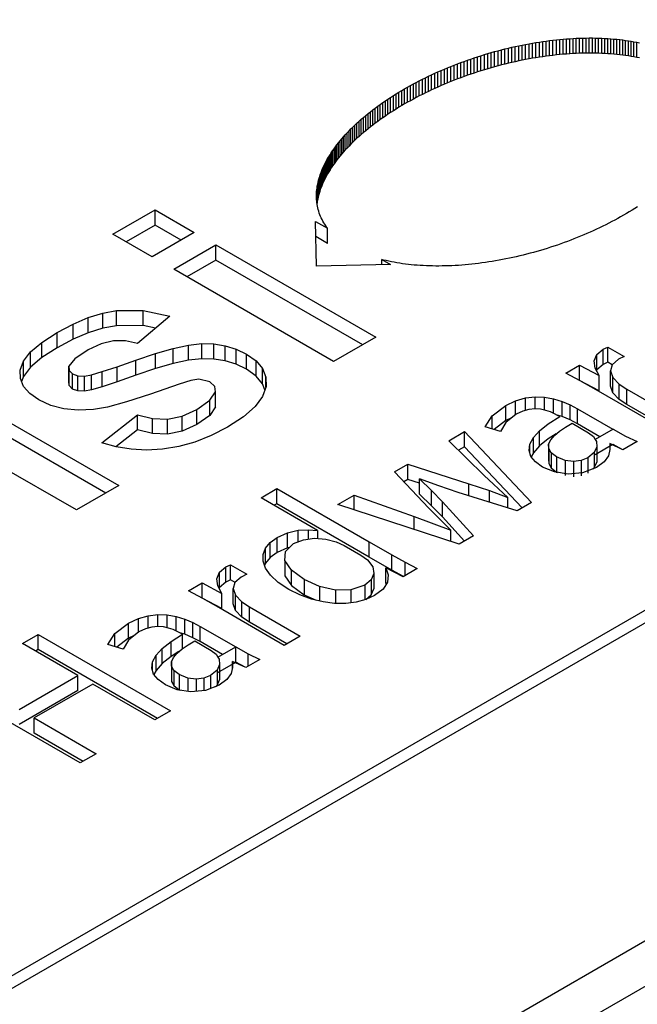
# Model space of a CAD drawing. Header units: millimetres. Extents: x 0 to 420, y 0 to 297.
# Tile 18 of 138: x 81.871 to 82.204, y 44.57 to 45.101. Entities that reach past the tile are written whole.
import ezdxf

# ---------------------------------------------------------------- set-up
doc = ezdxf.new("R2010")
doc.units = ezdxf.units.MM

msp = doc.modelspace()

# ---------------------------------------------------------------- linework, layer by layer
at = {"color": 7, "linetype": 'Continuous', "lineweight": 25}
for p, q in [((84.85935, 46.3134), (80.61671, 43.86417)), ((84.86935, 46.31241), (80.62671, 43.86318)), ((80.7752, 43.77746), (85.01784, 46.22668)), ((80.79642, 43.76521), (85.01784, 46.20219)), ((82.16723, 45.09114), (82.16902, 45.09125)), ((82.16902, 45.09125), (82.17078, 45.09134)), ((82.16902, 45.08309), (82.16902, 45.09125)), ((82.17078, 45.09134), (82.17254, 45.09142)), ((82.17078, 45.08318), (82.17078, 45.09134)), ((82.17254, 45.09142), (82.17429, 45.09147)), ((82.17254, 45.08325), (82.17254, 45.09142)), ((82.17429, 45.09147), (82.17603, 45.09151)), ((82.17429, 45.0833), (82.17429, 45.09147)), ((82.17603, 45.09151), (82.17775, 45.09152)), ((82.17603, 45.08334), (82.17603, 45.09151)), ((82.17775, 45.09152), (82.17947, 45.09152)), ((82.17775, 45.08335), (82.17775, 45.09152)), ((82.17947, 45.09152), (82.18117, 45.0915)), ((82.17947, 45.08335), (82.17947, 45.09152)), ((82.18117, 45.0915), (82.18285, 45.09145)), ((82.18117, 45.08333), (82.18117, 45.0915)), ((82.18285, 45.09145), (82.18453, 45.09139)), ((82.18285, 45.08329), (82.18285, 45.09145)), ((82.18453, 45.09139), (82.18619, 45.09132)), ((82.18453, 45.08323), (82.18453, 45.09139)), ((82.18619, 45.09132), (82.18783, 45.09123)), ((82.18619, 45.08315), (82.18619, 45.09132)), ((82.13231, 45.0856), (82.13416, 45.08605)), ((82.13416, 45.08605), (82.13603, 45.08648)), ((82.13416, 45.07788), (82.13416, 45.08605)), ((82.13603, 45.08648), (82.13789, 45.0869)), ((82.13603, 45.07832), (82.13603, 45.08648)), ((82.13789, 45.0869), (82.13975, 45.0873)), ((82.13789, 45.07874), (82.13789, 45.0869)), ((82.13975, 45.0873), (82.1416, 45.08768)), ((82.13975, 45.07913), (82.13975, 45.0873)), ((82.1416, 45.08768), (82.14346, 45.08805)), ((82.1416, 45.07952), (82.1416, 45.08768)), ((82.14346, 45.08805), (82.14532, 45.08839)), ((82.14346, 45.07988), (82.14346, 45.08805)), ((82.14532, 45.08839), (82.14717, 45.08872)), ((82.14532, 45.08023), (82.14532, 45.08839)), ((82.14717, 45.08872), (82.14902, 45.08903)), ((82.14717, 45.08056), (82.14717, 45.08872)), ((82.14902, 45.08903), (82.15087, 45.08933)), ((82.14902, 45.08087), (82.14902, 45.08903)), ((82.15087, 45.08933), (82.15271, 45.08961)), ((82.15087, 45.08116), (82.15087, 45.08933)), ((82.15271, 45.08961), (82.15455, 45.08986)), ((82.15271, 45.08144), (82.15271, 45.08961)), ((82.15455, 45.08986), (82.15638, 45.0901)), ((82.15455, 45.08169), (82.15455, 45.08986)), ((82.15638, 45.0901), (82.15821, 45.09032)), ((82.15638, 45.08193), (82.15638, 45.0901)), ((82.15821, 45.09032), (82.16003, 45.09052)), ((82.15821, 45.08215), (82.15821, 45.09032)), ((82.16003, 45.09052), (82.16184, 45.0907)), ((82.16003, 45.08236), (82.16003, 45.09052)), ((82.16184, 45.0907), (82.16364, 45.09087)), ((82.16184, 45.08254), (82.16184, 45.0907)), ((82.16364, 45.09087), (82.16544, 45.09102)), ((82.16364, 45.08271), (82.16364, 45.09087)), ((82.16544, 45.09102), (82.16723, 45.09114)), ((82.16544, 45.08285), (82.16544, 45.09102)), ((82.16723, 45.08298), (82.16723, 45.09114)), ((82.18783, 45.09123), (82.18947, 45.09111)), ((82.18783, 45.08306), (82.18783, 45.09123)), ((82.18947, 45.09111), (82.19107, 45.09097)), ((82.18947, 45.08294), (82.18947, 45.09111)), ((82.19107, 45.09097), (82.19268, 45.09082)), ((82.19107, 45.08281), (82.19107, 45.09097)), ((82.19268, 45.09082), (82.19425, 45.09065)), ((82.19268, 45.08266), (82.19268, 45.09082)), ((82.19425, 45.09065), (82.19582, 45.09046)), ((82.19425, 45.08249), (82.19425, 45.09065)), ((82.19582, 45.09046), (82.19736, 45.09025)), ((82.19582, 45.0823), (82.19582, 45.09046)), ((82.19736, 45.09025), (82.19889, 45.09003)), ((82.19736, 45.08209), (82.19736, 45.09025)), ((82.19889, 45.09003), (82.2004, 45.08978)), ((82.19889, 45.08186), (82.19889, 45.09003)), ((82.2004, 45.08978), (82.20188, 45.08952)), ((82.2004, 45.08162), (82.2004, 45.08978)), ((82.20188, 45.08952), (82.20335, 45.08924)), ((82.20188, 45.08136), (82.20188, 45.08952)), ((82.20335, 45.08924), (82.2048, 45.08894)), ((82.20335, 45.08108), (82.20335, 45.08924)), ((82.1139, 45.08018), (82.11572, 45.0808)), ((82.11572, 45.0808), (82.11754, 45.08139)), ((82.11572, 45.07263), (82.11572, 45.0808)), ((82.11754, 45.08139), (82.11937, 45.08198)), ((82.11754, 45.07323), (82.11754, 45.08139)), ((82.11937, 45.08198), (82.12121, 45.08254)), ((82.11937, 45.07381), (82.11937, 45.08198)), ((82.12121, 45.08254), (82.12305, 45.08309)), ((82.12121, 45.07437), (82.12121, 45.08254)), ((82.12305, 45.08309), (82.1249, 45.08363)), ((82.12305, 45.07492), (82.12305, 45.08309)), ((82.1249, 45.08363), (82.12675, 45.08414)), ((82.1249, 45.07546), (82.1249, 45.08363)), ((82.12675, 45.08414), (82.1286, 45.08464)), ((82.12675, 45.07598), (82.12675, 45.08414)), ((82.1286, 45.08464), (82.13045, 45.08513)), ((82.1286, 45.07648), (82.1286, 45.08464)), ((82.13045, 45.08513), (82.13231, 45.0856)), ((82.13045, 45.07697), (82.13045, 45.08513)), ((82.13231, 45.07744), (82.13231, 45.0856)), ((82.14902, 45.08087), (82.14717, 45.08056)), ((82.15087, 45.08116), (82.14902, 45.08087)), ((82.15271, 45.08144), (82.15087, 45.08116)), ((82.15455, 45.08169), (82.15271, 45.08144)), ((82.15638, 45.08193), (82.15455, 45.08169)), ((82.15821, 45.08215), (82.15638, 45.08193)), ((82.16003, 45.08236), (82.15821, 45.08215)), ((82.16184, 45.08254), (82.16003, 45.08236)), ((82.16364, 45.08271), (82.16184, 45.08254)), ((82.16544, 45.08285), (82.16364, 45.08271)), ((82.16723, 45.08298), (82.16544, 45.08285)), ((82.16902, 45.08309), (82.16723, 45.08298)), ((82.17078, 45.08318), (82.16902, 45.08309)), ((82.17254, 45.08325), (82.17078, 45.08318)), ((82.17429, 45.0833), (82.17254, 45.08325)), ((82.17603, 45.08334), (82.17429, 45.0833)), ((82.17775, 45.08335), (82.17603, 45.08334)), ((82.17947, 45.08335), (82.17775, 45.08335)), ((82.18117, 45.08333), (82.17947, 45.08335)), ((82.18285, 45.08329), (82.18117, 45.08333)), ((82.18453, 45.08323), (82.18285, 45.08329)), ((82.18619, 45.08315), (82.18453, 45.08323)), ((82.18783, 45.08306), (82.18619, 45.08315)), ((82.18947, 45.08294), (82.18783, 45.08306)), ((82.19107, 45.08281), (82.18947, 45.08294)), ((82.19268, 45.08266), (82.19107, 45.08281)), ((82.19425, 45.08249), (82.19268, 45.08266)), ((82.19582, 45.0823), (82.19425, 45.08249)), ((82.19736, 45.08209), (82.19582, 45.0823)), ((82.19889, 45.08186), (82.19736, 45.08209)), ((82.2004, 45.08162), (82.19889, 45.08186)), ((82.20188, 45.08136), (82.2004, 45.08162)), ((82.20335, 45.08108), (82.20188, 45.08136)), ((82.2048, 45.08078), (82.20335, 45.08108)), ((82.09966, 45.07474), (82.1014, 45.07547)), ((82.1014, 45.07547), (82.10316, 45.07619)), ((82.1014, 45.06731), (82.1014, 45.07547)), ((82.10316, 45.07619), (82.10493, 45.07689)), ((82.10316, 45.06802), (82.10316, 45.07619)), ((82.10493, 45.07689), (82.10671, 45.07758)), ((82.10493, 45.06872), (82.10493, 45.07689)), ((82.10671, 45.07758), (82.1085, 45.07825)), ((82.10671, 45.06941), (82.10671, 45.07758)), ((82.1085, 45.07825), (82.11029, 45.07891)), ((82.1085, 45.07009), (82.1085, 45.07825)), ((82.11029, 45.07891), (82.11209, 45.07955)), ((82.11029, 45.07074), (82.11029, 45.07891)), ((82.11209, 45.07955), (82.1139, 45.08018)), ((82.11209, 45.07139), (82.11209, 45.07955)), ((82.1139, 45.07201), (82.1139, 45.08018)), ((82.1249, 45.07546), (82.12305, 45.07492)), ((82.12675, 45.07598), (82.1249, 45.07546)), ((82.1286, 45.07648), (82.12675, 45.07598)), ((82.13045, 45.07697), (82.1286, 45.07648)), ((82.13231, 45.07744), (82.13045, 45.07697)), ((82.13416, 45.07788), (82.13231, 45.07744)), ((82.13603, 45.07832), (82.13416, 45.07788)), ((82.13789, 45.07874), (82.13603, 45.07832)), ((82.13975, 45.07913), (82.13789, 45.07874)), ((82.1416, 45.07952), (82.13975, 45.07913)), ((82.14346, 45.07988), (82.1416, 45.07952)), ((82.14532, 45.08023), (82.14346, 45.07988)), ((82.14717, 45.08056), (82.14532, 45.08023)), ((82.08779, 45.06926), (82.08945, 45.07008)), ((82.08945, 45.07008), (82.09111, 45.07089)), ((82.08945, 45.06192), (82.08945, 45.07008)), ((82.09111, 45.07089), (82.0928, 45.07168)), ((82.09111, 45.06272), (82.09111, 45.07089)), ((82.0928, 45.07168), (82.09449, 45.07247)), ((82.0928, 45.06352), (82.0928, 45.07168)), ((82.09449, 45.07247), (82.09621, 45.07324)), ((82.09449, 45.0643), (82.09449, 45.07247)), ((82.09621, 45.07324), (82.09792, 45.074)), ((82.09621, 45.06507), (82.09621, 45.07324)), ((82.09792, 45.074), (82.09966, 45.07474)), ((82.09792, 45.06583), (82.09792, 45.074)), ((82.09966, 45.06657), (82.09966, 45.07474)), ((82.1085, 45.07009), (82.10671, 45.06941)), ((82.11029, 45.07074), (82.1085, 45.07009)), ((82.11209, 45.07139), (82.11029, 45.07074)), ((82.1139, 45.07201), (82.11209, 45.07139)), ((82.11572, 45.07263), (82.1139, 45.07201)), ((82.11754, 45.07323), (82.11572, 45.07263)), ((82.11937, 45.07381), (82.11754, 45.07323)), ((82.12121, 45.07437), (82.11937, 45.07381)), ((82.12305, 45.07492), (82.12121, 45.07437)), ((82.07819, 45.0641), (82.07975, 45.06498)), ((82.07975, 45.06498), (82.08132, 45.06586)), ((82.07975, 45.05682), (82.07975, 45.06498)), ((82.08132, 45.06586), (82.08292, 45.06673)), ((82.08132, 45.0577), (82.08132, 45.06586)), ((82.08292, 45.06673), (82.08452, 45.06758)), ((82.08292, 45.05856), (82.08292, 45.06673)), ((82.08452, 45.06758), (82.08615, 45.06843)), ((82.08452, 45.05942), (82.08452, 45.06758)), ((82.08615, 45.06843), (82.08779, 45.06926)), ((82.08615, 45.06027), (82.08615, 45.06843)), ((82.08779, 45.0611), (82.08779, 45.06926)), ((82.09621, 45.06507), (82.09449, 45.0643)), ((82.09792, 45.06583), (82.09621, 45.06507)), ((82.09966, 45.06657), (82.09792, 45.06583)), ((82.1014, 45.06731), (82.09966, 45.06657)), ((82.10316, 45.06802), (82.1014, 45.06731)), ((82.10493, 45.06872), (82.10316, 45.06802)), ((82.10671, 45.06941), (82.10493, 45.06872)), ((82.06924, 45.05856), (82.07069, 45.0595)), ((82.07069, 45.0595), (82.07215, 45.06044)), ((82.07069, 45.05134), (82.07069, 45.0595)), ((82.07215, 45.06044), (82.07364, 45.06137)), ((82.07215, 45.05227), (82.07215, 45.06044)), ((82.07364, 45.06137), (82.07513, 45.06229)), ((82.07364, 45.0532), (82.07364, 45.06137)), ((82.07513, 45.06229), (82.07665, 45.06319)), ((82.07513, 45.05412), (82.07513, 45.06229)), ((82.07665, 45.06319), (82.07819, 45.0641)), ((82.07665, 45.05503), (82.07665, 45.06319)), ((82.07819, 45.05593), (82.07819, 45.0641)), ((82.08452, 45.05942), (82.08292, 45.05856)), ((82.08615, 45.06027), (82.08452, 45.05942)), ((82.08779, 45.0611), (82.08615, 45.06027)), ((82.08945, 45.06192), (82.08779, 45.0611)), ((82.09111, 45.06272), (82.08945, 45.06192)), ((82.0928, 45.06352), (82.09111, 45.06272)), ((82.09449, 45.0643), (82.0928, 45.06352)), ((82.06236, 45.0537), (82.06369, 45.05469)), ((82.06369, 45.05469), (82.06505, 45.05566)), ((82.06369, 45.04652), (82.06369, 45.05469)), ((82.06505, 45.05566), (82.06642, 45.05663)), ((82.06505, 45.0475), (82.06505, 45.05566)), ((82.06642, 45.05663), (82.06782, 45.0576)), ((82.06642, 45.04847), (82.06642, 45.05663)), ((82.06782, 45.0576), (82.06924, 45.05856)), ((82.06782, 45.04943), (82.06782, 45.0576)), ((82.06924, 45.05039), (82.06924, 45.05856)), ((82.07513, 45.05412), (82.07364, 45.0532)), ((82.07665, 45.05503), (82.07513, 45.05412)), ((82.07819, 45.05593), (82.07665, 45.05503)), ((82.07975, 45.05682), (82.07819, 45.05593)), ((82.08132, 45.0577), (82.07975, 45.05682)), ((82.08292, 45.05856), (82.08132, 45.0577)), ((82.05604, 45.04866), (82.05725, 45.04968)), ((82.05725, 45.04968), (82.05849, 45.0507)), ((82.05725, 45.04152), (82.05725, 45.04968)), ((82.05849, 45.0507), (82.05975, 45.0517)), ((82.05849, 45.04253), (82.05849, 45.0507)), ((82.05975, 45.0517), (82.06104, 45.0527)), ((82.05975, 45.04353), (82.05975, 45.0517)), ((82.06104, 45.0527), (82.06236, 45.0537)), ((82.06104, 45.04454), (82.06104, 45.0527)), ((82.06236, 45.04553), (82.06236, 45.0537)), ((82.06782, 45.04943), (82.06642, 45.04847)), ((82.06924, 45.05039), (82.06782, 45.04943)), ((82.07069, 45.05134), (82.06924, 45.05039)), ((82.07215, 45.05227), (82.07069, 45.05134)), ((82.07364, 45.0532), (82.07215, 45.05227)), ((82.04926, 45.04243), (82.05033, 45.04348)), ((82.05033, 45.04348), (82.05142, 45.04453)), ((82.05033, 45.03532), (82.05033, 45.04348)), ((82.05142, 45.04453), (82.05254, 45.04557)), ((82.05142, 45.03636), (82.05142, 45.04453)), ((82.05254, 45.04557), (82.05367, 45.04661)), ((82.05254, 45.0374), (82.05254, 45.04557)), ((82.05367, 45.04661), (82.05484, 45.04764)), ((82.05367, 45.03844), (82.05367, 45.04661)), ((82.05484, 45.04764), (82.05604, 45.04866)), ((82.05484, 45.03947), (82.05484, 45.04764)), ((82.05604, 45.0405), (82.05604, 45.04866)), ((82.05975, 45.04353), (82.05849, 45.04253)), ((82.06104, 45.04454), (82.05975, 45.04353)), ((82.06236, 45.04553), (82.06104, 45.04454)), ((82.06369, 45.04652), (82.06236, 45.04553)), ((82.06505, 45.0475), (82.06369, 45.04652)), ((82.06642, 45.04847), (82.06505, 45.0475)), ((82.04436, 45.03713), (82.04529, 45.0382)), ((82.04529, 45.0382), (82.04624, 45.03926)), ((82.04529, 45.03003), (82.04529, 45.0382)), ((82.04624, 45.03926), (82.04722, 45.04032)), ((82.04624, 45.0311), (82.04624, 45.03926)), ((82.04722, 45.04032), (82.04823, 45.04138)), ((82.04722, 45.03216), (82.04722, 45.04032)), ((82.04823, 45.04138), (82.04926, 45.04243)), ((82.04823, 45.03321), (82.04823, 45.04138)), ((82.04926, 45.03427), (82.04926, 45.04243)), ((82.05367, 45.03844), (82.05254, 45.0374)), ((82.05484, 45.03947), (82.05367, 45.03844)), ((82.05604, 45.0405), (82.05484, 45.03947)), ((82.05725, 45.04152), (82.05604, 45.0405)), ((82.05849, 45.04253), (82.05725, 45.04152)), ((82.04016, 45.03178), (82.04095, 45.03286)), ((82.04095, 45.03286), (82.04175, 45.03393)), ((82.04095, 45.02469), (82.04095, 45.03286)), ((82.04175, 45.03393), (82.0426, 45.035)), ((82.04175, 45.02576), (82.04175, 45.03393)), ((82.0426, 45.035), (82.04346, 45.03607)), ((82.0426, 45.02683), (82.0426, 45.035)), ((82.04346, 45.03607), (82.04436, 45.03713)), ((82.04346, 45.0279), (82.04346, 45.03607)), ((82.04436, 45.02897), (82.04436, 45.03713)), ((82.04823, 45.03321), (82.04722, 45.03216)), ((82.04926, 45.03427), (82.04823, 45.03321)), ((82.05033, 45.03532), (82.04926, 45.03427)), ((82.05142, 45.03636), (82.05033, 45.03532)), ((82.05254, 45.0374), (82.05142, 45.03636)), ((82.03733, 45.02749), (82.038, 45.02856)), ((82.038, 45.02856), (82.03869, 45.02964)), ((82.038, 45.02039), (82.038, 45.02856)), ((82.03869, 45.02964), (82.03941, 45.03071)), ((82.03869, 45.02147), (82.03869, 45.02964)), ((82.03941, 45.03071), (82.04016, 45.03178)), ((82.03941, 45.02254), (82.03941, 45.03071)), ((82.04016, 45.02362), (82.04016, 45.03178)), ((82.04346, 45.0279), (82.0426, 45.02683)), ((82.04436, 45.02897), (82.04346, 45.0279)), ((82.04529, 45.03003), (82.04436, 45.02897)), ((82.04624, 45.0311), (82.04529, 45.03003)), ((82.04722, 45.03216), (82.04624, 45.0311)), ((82.03449, 45.02214), (82.03499, 45.02321)), ((82.03499, 45.02321), (82.03553, 45.02428)), ((82.03499, 45.01504), (82.03499, 45.02321)), ((82.03553, 45.02428), (82.03611, 45.02535)), ((82.03553, 45.01611), (82.03553, 45.02428)), ((82.03611, 45.02535), (82.0367, 45.02642)), ((82.03611, 45.01718), (82.03611, 45.02535)), ((82.0367, 45.02642), (82.03733, 45.02749)), ((82.0367, 45.01825), (82.0367, 45.02642)), ((82.03733, 45.01932), (82.03733, 45.02749)), ((82.03941, 45.02254), (82.03869, 45.02147)), ((82.04016, 45.02362), (82.03941, 45.02254)), ((82.04095, 45.02469), (82.04016, 45.02362)), ((82.04175, 45.02576), (82.04095, 45.02469)), ((82.0426, 45.02683), (82.04175, 45.02576)), ((82.03242, 45.01686), (82.03276, 45.0179)), ((82.03276, 45.0179), (82.03315, 45.01896)), ((82.03276, 45.00974), (82.03276, 45.0179)), ((82.03315, 45.01896), (82.03356, 45.02001)), ((82.03315, 45.0108), (82.03315, 45.01896)), ((82.03356, 45.02001), (82.03401, 45.02108)), ((82.03356, 45.01185), (82.03356, 45.02001)), ((82.03401, 45.02108), (82.03449, 45.02214)), ((82.03401, 45.01291), (82.03401, 45.02108)), ((82.03449, 45.01398), (82.03449, 45.02214)), ((82.03611, 45.01718), (82.03553, 45.01611)), ((82.0367, 45.01825), (82.03611, 45.01718)), ((82.03733, 45.01932), (82.0367, 45.01825)), ((82.038, 45.02039), (82.03733, 45.01932)), ((82.03869, 45.02147), (82.038, 45.02039)), ((82.03099, 45.01064), (82.03115, 45.01167)), ((82.03115, 45.01167), (82.03134, 45.0127)), ((82.03115, 45.0035), (82.03115, 45.01167)), ((82.03134, 45.0127), (82.03156, 45.01373)), ((82.03134, 45.00453), (82.03134, 45.0127)), ((82.03156, 45.01373), (82.03181, 45.01477)), ((82.03156, 45.00556), (82.03156, 45.01373)), ((82.03181, 45.01477), (82.0321, 45.01581)), ((82.03181, 45.0066), (82.03181, 45.01477)), ((82.0321, 45.01581), (82.03242, 45.01686)), ((82.0321, 45.00764), (82.0321, 45.01581)), ((82.03242, 45.00869), (82.03242, 45.01686)), ((82.03356, 45.01185), (82.03315, 45.0108)), ((82.03401, 45.01291), (82.03356, 45.01185)), ((82.03449, 45.01398), (82.03401, 45.01291)), ((82.03499, 45.01504), (82.03449, 45.01398)), ((82.03553, 45.01611), (82.03499, 45.01504)), ((82.03069, 45.00662), (82.03071, 45.00762)), ((82.03069, 45.00563), (82.03069, 45.00662)), ((82.03071, 45.00762), (82.03078, 45.00862)), ((82.03071, 45.00514), (82.03071, 45.00762)), ((82.03078, 45.00862), (82.03086, 45.00963)), ((82.03086, 45.00963), (82.03099, 45.01064)), ((82.03086, 45.00309), (82.03086, 45.00963)), ((82.03099, 45.00248), (82.03099, 45.01064)), ((82.03181, 45.0066), (82.03156, 45.00556)), ((82.0321, 45.00764), (82.03181, 45.0066)), ((82.03242, 45.00869), (82.0321, 45.00764)), ((82.03276, 45.00974), (82.03242, 45.00869)), ((82.03315, 45.0108), (82.03276, 45.00974)), ((82.03074, 45.00465), (82.03069, 45.00563)), ((82.0308, 45.00367), (82.03074, 45.00465)), ((82.0309, 45.00271), (82.0308, 45.00367)), ((82.03103, 45.00175), (82.0309, 45.00271)), ((82.03099, 45.00248), (82.03096, 45.00227)), ((82.03115, 45.0035), (82.03099, 45.00248)), ((82.0312, 45.0008), (82.03103, 45.00175)), ((82.03134, 45.00453), (82.03115, 45.0035)), ((82.03156, 45.00556), (82.03134, 45.00453)), ((81.92095, 44.98562), (81.9437, 44.99876)), ((81.9437, 44.99876), (81.96479, 44.98658)), ((81.9437, 44.99059), (81.9437, 44.99876)), ((82.03141, 44.99986), (82.0312, 45.0008)), ((82.03163, 44.99893), (82.03141, 44.99986)), ((82.0319, 44.99801), (82.03163, 44.99893)), ((82.03219, 44.9971), (82.0319, 44.99801)), ((82.03252, 44.9962), (82.03219, 44.9971)), ((82.03288, 44.9953), (82.03252, 44.9962)), ((82.19628, 44.99593), (82.19472, 44.99504)), ((82.19782, 44.99682), (82.19628, 44.99593)), ((82.19934, 44.99773), (82.19782, 44.99682)), ((82.20084, 44.99865), (82.19934, 44.99773)), ((82.20232, 44.99958), (82.20084, 44.99865)), ((82.20379, 45.00052), (82.20232, 44.99958)), ((81.9437, 44.99059), (81.92802, 44.98154)), ((81.95772, 44.9825), (81.9437, 44.99059)), ((82.03023, 44.99259), (82.03665, 44.98888)), ((82.03066, 44.96851), (82.03023, 44.99259)), ((82.03327, 44.99442), (82.03288, 44.9953)), ((82.0337, 44.99355), (82.03327, 44.99442)), ((82.03415, 44.99269), (82.0337, 44.99355)), ((82.03463, 44.99184), (82.03415, 44.99269)), ((82.03515, 44.99101), (82.03463, 44.99184)), ((82.0357, 44.99018), (82.03515, 44.99101)), ((82.18669, 44.99076), (82.18503, 44.98994)), ((82.18833, 44.99159), (82.18669, 44.99076)), ((82.18995, 44.99244), (82.18833, 44.99159)), ((82.19156, 44.99329), (82.18995, 44.99244)), ((82.19314, 44.99416), (82.19156, 44.99329)), ((82.19472, 44.99504), (82.19314, 44.99416)), ((81.94204, 44.97345), (81.92095, 44.98562)), ((81.96479, 44.98658), (81.94204, 44.97345)), ((82.03628, 44.98937), (82.0357, 44.99018)), ((82.03665, 44.98888), (82.03628, 44.98937)), ((82.03665, 44.98071), (82.03665, 44.98888)), ((82.17482, 44.98528), (82.17307, 44.98455)), ((82.17655, 44.98602), (82.17482, 44.98528)), ((82.17827, 44.98678), (82.17655, 44.98602)), ((82.17998, 44.98755), (82.17827, 44.98678)), ((82.18168, 44.98833), (82.17998, 44.98755)), ((82.18336, 44.98913), (82.18168, 44.98833)), ((82.18503, 44.98994), (82.18336, 44.98913)), ((81.9537, 44.96672), (81.97645, 44.97985)), ((81.97645, 44.97985), (82.06267, 44.93008)), ((81.97645, 44.97169), (81.97645, 44.97985)), ((82.03665, 44.98071), (82.03038, 44.98434)), ((82.16057, 44.97984), (82.15875, 44.97923)), ((82.16238, 44.98047), (82.16057, 44.97984)), ((82.16419, 44.98111), (82.16238, 44.98047)), ((82.16598, 44.98177), (82.16419, 44.98111)), ((82.16777, 44.98244), (82.16598, 44.98177)), ((82.16955, 44.98313), (82.16777, 44.98244)), ((82.17131, 44.98384), (82.16955, 44.98313)), ((82.17307, 44.98455), (82.17131, 44.98384)), ((82.14217, 44.97442), (82.14031, 44.97397)), ((82.14402, 44.97489), (82.14217, 44.97442)), ((82.14588, 44.97537), (82.14402, 44.97489)), ((82.14773, 44.97588), (82.14588, 44.97537)), ((82.14957, 44.97639), (82.14773, 44.97588)), ((82.15142, 44.97693), (82.14957, 44.97639)), ((82.15326, 44.97748), (82.15142, 44.97693)), ((82.1551, 44.97804), (82.15326, 44.97748)), ((82.15693, 44.97863), (82.1551, 44.97804)), ((82.15875, 44.97923), (82.15693, 44.97863)), ((81.97645, 44.97169), (81.96077, 44.96263)), ((82.0556, 44.926), (81.97645, 44.97169)), ((82.07062, 44.96927), (82.03066, 44.96851)), ((82.06599, 44.97195), (82.07062, 44.96927)), ((82.06685, 44.97173), (82.06599, 44.97195)), ((82.06599, 44.96918), (82.06599, 44.97195)), ((82.06825, 44.97139), (82.06685, 44.97173)), ((82.06968, 44.97108), (82.06825, 44.97139)), ((82.07112, 44.97078), (82.06968, 44.97108)), ((82.0726, 44.9705), (82.07112, 44.97078)), ((82.07408, 44.97024), (82.0726, 44.9705)), ((82.07559, 44.96999), (82.07408, 44.97024)), ((82.07711, 44.96977), (82.07559, 44.96999)), ((82.07866, 44.96956), (82.07711, 44.96977)), ((82.08023, 44.96937), (82.07866, 44.96956)), ((82.0818, 44.9692), (82.08023, 44.96937)), ((82.0834, 44.96905), (82.0818, 44.9692)), ((82.11083, 44.96915), (82.10903, 44.969)), ((82.11263, 44.96932), (82.11083, 44.96915)), ((82.11445, 44.9695), (82.11263, 44.96932)), ((82.11627, 44.9697), (82.11445, 44.9695)), ((82.1181, 44.96992), (82.11627, 44.9697)), ((82.11992, 44.97016), (82.1181, 44.96992)), ((82.12177, 44.97042), (82.11992, 44.97016)), ((82.12361, 44.9707), (82.12177, 44.97042)), ((82.12545, 44.97099), (82.12361, 44.9707)), ((82.1273, 44.9713), (82.12545, 44.97099)), ((82.12916, 44.97163), (82.1273, 44.9713)), ((82.13101, 44.97197), (82.12916, 44.97163)), ((82.13287, 44.97234), (82.13101, 44.97197)), ((82.13472, 44.97272), (82.13287, 44.97234)), ((82.13659, 44.97312), (82.13472, 44.97272)), ((82.13844, 44.97354), (82.13659, 44.97312)), ((82.14031, 44.97397), (82.13844, 44.97354)), ((82.03991, 44.91694), (81.9537, 44.96672)), ((82.08501, 44.96892), (82.0834, 44.96905)), ((82.08664, 44.9688), (82.08501, 44.96892)), ((82.08829, 44.9687), (82.08664, 44.9688)), ((82.08995, 44.96862), (82.08829, 44.9687)), ((82.09162, 44.96856), (82.08995, 44.96862)), ((82.09331, 44.96853), (82.09162, 44.96856)), ((82.095, 44.9685), (82.09331, 44.96853)), ((82.09672, 44.9685), (82.095, 44.9685)), ((82.09845, 44.96852), (82.09672, 44.9685)), ((82.10019, 44.96855), (82.09845, 44.96852)), ((82.10193, 44.9686), (82.10019, 44.96855)), ((82.10369, 44.96867), (82.10193, 44.9686)), ((82.10546, 44.96877), (82.10369, 44.96867)), ((82.10724, 44.96887), (82.10546, 44.96877)), ((82.10903, 44.969), (82.10724, 44.96887)), ((81.90762, 44.94065), (81.91542, 44.94309)), ((81.91542, 44.94309), (81.9228, 44.94445)), ((81.91542, 44.93493), (81.91542, 44.94309)), ((81.9228, 44.94445), (81.93724, 44.9445)), ((81.9228, 44.93628), (81.9228, 44.94445)), ((81.93724, 44.9445), (81.95165, 44.9414)), ((81.93724, 44.93633), (81.93724, 44.9445)), ((81.8994, 44.93714), (81.90762, 44.94065)), ((81.90762, 44.93248), (81.90762, 44.94065)), ((81.95165, 44.9414), (81.93418, 44.9267)), ((81.88255, 44.92727), (81.89077, 44.93256)), ((81.89077, 44.93256), (81.8994, 44.93714)), ((81.89077, 44.9244), (81.89077, 44.93256)), ((81.8994, 44.92897), (81.8994, 44.93714)), ((81.90762, 44.93248), (81.8994, 44.92897)), ((81.91542, 44.93493), (81.90762, 44.93248)), ((81.9228, 44.93628), (81.91542, 44.93493)), ((81.93724, 44.93633), (81.9228, 44.93628)), ((81.94392, 44.9349), (81.93724, 44.93633)), ((81.87649, 44.92213), (81.88255, 44.92727)), ((81.88255, 44.9191), (81.88255, 44.92727)), ((81.8994, 44.92897), (81.89077, 44.9244)), ((81.91451, 44.92661), (81.90752, 44.92333)), ((81.92123, 44.92812), (81.91451, 44.92661)), ((81.92773, 44.92813), (81.92123, 44.92812)), ((81.93418, 44.9267), (81.92773, 44.92813)), ((81.96173, 44.92581), (81.96891, 44.92665)), ((81.96891, 44.92665), (81.97537, 44.9265)), ((81.96891, 44.91848), (81.96891, 44.92665)), ((82.06267, 44.93008), (82.03991, 44.91694)), ((81.87262, 44.91714), (81.87649, 44.92213)), ((81.87649, 44.91396), (81.87649, 44.92213)), ((81.89077, 44.9244), (81.88255, 44.9191)), ((81.90752, 44.92333), (81.90044, 44.91851)), ((81.9333, 44.91774), (81.94392, 44.92138)), ((81.94392, 44.92138), (81.9534, 44.92407)), ((81.94392, 44.91321), (81.94392, 44.92138)), ((81.9534, 44.92407), (81.96173, 44.92581)), ((81.9534, 44.9159), (81.9534, 44.92407)), ((81.96173, 44.91765), (81.96173, 44.92581)), ((81.97537, 44.9265), (81.98154, 44.9255)), ((81.97537, 44.91834), (81.97537, 44.9265)), ((81.98154, 44.9255), (81.98741, 44.92366)), ((81.98154, 44.91734), (81.98154, 44.9255)), ((81.98741, 44.92366), (81.99299, 44.92095)), ((81.98741, 44.91549), (81.98741, 44.92366)), ((82.18187, 44.92072), (82.18524, 44.92358)), ((82.18524, 44.92358), (82.18779, 44.9248)), ((82.18524, 44.91542), (82.18524, 44.92358)), ((82.18779, 44.9248), (82.19659, 44.91972)), ((82.18779, 44.91664), (82.18779, 44.9248)), ((81.87097, 44.91231), (81.87262, 44.91714)), ((81.87262, 44.90898), (81.87262, 44.91714)), ((81.88255, 44.9191), (81.87649, 44.91396)), ((81.90044, 44.91851), (81.89715, 44.91444)), ((81.92317, 44.91418), (81.9333, 44.91774)), ((81.9333, 44.90957), (81.9333, 44.91774)), ((81.96173, 44.91765), (81.9534, 44.9159)), ((81.96891, 44.91848), (81.96173, 44.91765)), ((81.97537, 44.91834), (81.96891, 44.91848)), ((81.98154, 44.91734), (81.97537, 44.91834)), ((81.98741, 44.91549), (81.98154, 44.91734)), ((81.99299, 44.92095), (81.9981, 44.91729)), ((81.99299, 44.91279), (81.99299, 44.92095)), ((81.9981, 44.91729), (82.00157, 44.91315)), ((81.9981, 44.90912), (81.9981, 44.91729)), ((82.1804, 44.91727), (82.18187, 44.92072)), ((82.1809, 44.91345), (82.1804, 44.91727)), ((82.18187, 44.91256), (82.18187, 44.92072)), ((82.18779, 44.91664), (82.18524, 44.91542)), ((82.19018, 44.91526), (82.18779, 44.91664)), ((82.19351, 44.91819), (82.19019, 44.91528)), ((82.19659, 44.91972), (82.19351, 44.91819)), ((81.87108, 44.90776), (81.87097, 44.91231)), ((81.87649, 44.91396), (81.87262, 44.90898)), ((81.89715, 44.91444), (81.89725, 44.91213)), ((81.89715, 44.90627), (81.89715, 44.91444)), ((81.89725, 44.91213), (81.8992, 44.91028)), ((81.89725, 44.90397), (81.89725, 44.91213)), ((81.90932, 44.90988), (81.91517, 44.91155)), ((81.91517, 44.91155), (81.92317, 44.91418)), ((81.91517, 44.90339), (81.91517, 44.91155)), ((81.92317, 44.90601), (81.92317, 44.91418)), ((81.94392, 44.91321), (81.9333, 44.90957)), ((81.9534, 44.9159), (81.94392, 44.91321)), ((81.99299, 44.91279), (81.98741, 44.91549)), ((81.9981, 44.90912), (81.99299, 44.91279)), ((82.00157, 44.91315), (82.00337, 44.90854)), ((82.00157, 44.90499), (82.00157, 44.91315)), ((82.16507, 44.91066), (82.17258, 44.915)), ((82.17291, 44.90653), (82.16507, 44.91066)), ((82.17258, 44.915), (82.18317, 44.90936)), ((82.17258, 44.90683), (82.17258, 44.915)), ((82.18317, 44.90936), (82.1809, 44.91345)), ((82.18187, 44.91256), (82.18167, 44.91208)), ((82.18524, 44.91542), (82.18187, 44.91256)), ((82.19019, 44.91528), (82.18924, 44.91191)), ((82.18924, 44.91191), (82.19053, 44.90832)), ((82.18924, 44.90375), (82.18924, 44.91191)), ((81.87279, 44.90357), (81.87108, 44.90776)), ((81.87262, 44.90898), (81.87169, 44.90626)), ((81.89725, 44.90397), (81.89715, 44.90627)), ((81.8992, 44.91028), (81.90201, 44.90929)), ((81.8992, 44.90212), (81.8992, 44.91028)), ((81.90201, 44.90929), (81.90561, 44.90916)), ((81.90201, 44.90113), (81.90201, 44.90929)), ((81.90561, 44.90916), (81.90932, 44.90988)), ((81.90561, 44.90099), (81.90561, 44.90916)), ((81.90932, 44.90171), (81.90932, 44.90988)), ((81.92317, 44.90601), (81.91517, 44.90339)), ((81.9333, 44.90957), (81.92317, 44.90601)), ((81.96295, 44.90682), (81.95662, 44.90482)), ((81.96727, 44.90753), (81.96295, 44.90682)), ((81.97321, 44.90598), (81.96727, 44.90753)), ((81.97589, 44.90355), (81.97321, 44.90598)), ((82.00157, 44.90499), (81.9981, 44.90912)), ((82.00337, 44.90854), (82.00348, 44.90346)), ((82.00337, 44.90313), (82.00337, 44.90854)), ((82.17258, 44.90683), (82.17246, 44.90676)), ((82.18317, 44.90119), (82.17258, 44.90683)), ((82.18145, 44.90168), (82.17291, 44.90653)), ((82.18317, 44.90119), (82.18317, 44.90936)), ((82.19053, 44.90832), (82.19392, 44.90471)), ((82.19053, 44.90016), (82.19053, 44.90832)), ((81.87608, 44.89977), (81.87279, 44.90357)), ((81.8992, 44.90212), (81.89725, 44.90397)), ((81.90201, 44.90113), (81.8992, 44.90212)), ((81.90561, 44.90099), (81.90201, 44.90113)), ((81.90932, 44.90171), (81.90561, 44.90099)), ((81.91517, 44.90339), (81.90932, 44.90171)), ((81.95662, 44.90482), (81.9411, 44.89931)), ((81.97316, 44.8961), (81.97632, 44.9007)), ((81.97632, 44.9007), (81.97589, 44.90355)), ((81.97632, 44.89254), (81.97632, 44.9007)), ((82.00287, 44.90166), (82.00157, 44.90499)), ((82.00348, 44.90346), (82.00165, 44.89811)), ((82.21671, 44.88133), (82.18145, 44.90168)), ((82.19053, 44.90016), (82.18924, 44.90375)), ((82.19392, 44.89655), (82.19053, 44.90016)), ((82.19392, 44.90471), (82.19797, 44.90201)), ((82.19392, 44.89655), (82.19392, 44.90471)), ((82.19797, 44.90201), (82.22525, 44.88626)), ((82.19797, 44.89384), (82.19797, 44.90201)), ((81.83787, 44.89985), (81.92409, 44.85008)), ((81.88093, 44.89633), (81.87608, 44.89977)), ((81.88741, 44.89332), (81.88093, 44.89633)), ((81.92825, 44.89518), (81.91805, 44.89243)), ((81.9411, 44.89931), (81.92825, 44.89518)), ((81.96617, 44.89114), (81.97316, 44.8961)), ((81.97316, 44.88794), (81.97316, 44.8961)), ((82.00165, 44.89811), (81.99759, 44.89269)), ((82.13271, 44.89326), (82.13809, 44.89581)), ((82.13809, 44.89581), (82.14341, 44.89731)), ((82.13809, 44.88832), (82.13809, 44.89581)), ((82.14341, 44.89731), (82.14861, 44.8979)), ((82.14341, 44.89064), (82.14341, 44.89731)), ((82.14861, 44.8979), (82.15367, 44.8977)), ((82.14861, 44.89145), (82.14861, 44.8979)), ((82.15367, 44.8977), (82.15852, 44.89683)), ((82.15367, 44.89079), (82.15367, 44.8977)), ((82.15852, 44.89683), (82.16313, 44.89543)), ((82.15852, 44.88907), (82.15852, 44.89683)), ((82.16313, 44.89543), (82.16745, 44.89361)), ((82.16313, 44.88726), (82.16313, 44.89543)), ((82.19797, 44.89384), (82.19392, 44.89655)), ((81.91702, 44.846), (81.83787, 44.89169)), ((81.89451, 44.89143), (81.88741, 44.89332)), ((81.90221, 44.89068), (81.89451, 44.89143)), ((81.91051, 44.89105), (81.90221, 44.89068)), ((81.91805, 44.89243), (81.91051, 44.89105)), ((81.9582, 44.88752), (81.96617, 44.89114)), ((81.96617, 44.88298), (81.96617, 44.89114)), ((81.97632, 44.89254), (81.97316, 44.88794)), ((81.99759, 44.89269), (81.99126, 44.88719)), ((82.12539, 44.88761), (82.13271, 44.89326)), ((82.13271, 44.88509), (82.13271, 44.89326)), ((82.14189, 44.89023), (82.13836, 44.88854)), ((82.14529, 44.89116), (82.14189, 44.89023)), ((82.14855, 44.89145), (82.14529, 44.89116)), ((82.15158, 44.89123), (82.14855, 44.89145)), ((82.15437, 44.89064), (82.15158, 44.89123)), ((82.15686, 44.88981), (82.15437, 44.89064)), ((82.159, 44.88885), (82.15686, 44.88981)), ((82.16745, 44.89361), (82.17144, 44.89151)), ((82.16745, 44.88544), (82.16745, 44.89361)), ((82.17144, 44.89151), (82.19056, 44.88045)), ((82.17144, 44.88335), (82.17144, 44.89151)), ((82.21818, 44.88218), (82.19797, 44.89384)), ((81.90124, 44.83689), (81.81502, 44.88666)), ((81.91488, 44.87311), (81.93424, 44.88831)), ((81.93424, 44.88831), (81.94234, 44.88623)), ((81.93424, 44.88014), (81.93424, 44.88831)), ((81.94234, 44.88623), (81.9503, 44.8859)), ((81.94234, 44.87807), (81.94234, 44.88623)), ((81.9503, 44.8859), (81.9582, 44.88752)), ((81.9503, 44.87773), (81.9503, 44.8859)), ((81.9582, 44.87935), (81.9582, 44.88752)), ((81.97316, 44.88794), (81.96617, 44.88298)), ((81.99126, 44.88719), (81.98267, 44.88161)), ((82.12158, 44.88172), (82.12539, 44.88761)), ((82.12539, 44.88057), (82.12539, 44.88761)), ((82.13271, 44.88509), (82.12644, 44.88025)), ((82.13274, 44.88415), (82.12985, 44.87923)), ((82.13586, 44.88658), (82.13271, 44.88509)), ((82.13836, 44.88854), (82.13274, 44.88415)), ((82.15569, 44.88343), (82.16185, 44.88728)), ((82.16074, 44.88792), (82.159, 44.88885)), ((82.16313, 44.88726), (82.16045, 44.88808)), ((82.16185, 44.88728), (82.16074, 44.88792)), ((82.16745, 44.88544), (82.16313, 44.88726)), ((82.17144, 44.88335), (82.16745, 44.88544)), ((81.93424, 44.88014), (81.92254, 44.87096)), ((81.94234, 44.87807), (81.93424, 44.88014)), ((81.9582, 44.87935), (81.9503, 44.87773)), ((81.96617, 44.88298), (81.9582, 44.87935)), ((81.98267, 44.88161), (81.9739, 44.87706)), ((82.10205, 44.87428), (82.1105, 44.87916)), ((82.1105, 44.87916), (82.14659, 44.84085)), ((82.1105, 44.871), (82.1105, 44.87916)), ((82.12985, 44.87923), (82.12158, 44.88172)), ((82.14764, 44.87597), (82.15095, 44.87965)), ((82.15095, 44.87965), (82.15569, 44.88343)), ((82.15095, 44.87148), (82.15095, 44.87965)), ((82.159, 44.87714), (82.16176, 44.87943)), ((82.16176, 44.87943), (82.16498, 44.88164)), ((82.16498, 44.88164), (82.16852, 44.88368)), ((82.16855, 44.88367), (82.17741, 44.87856)), ((82.18353, 44.87635), (82.17144, 44.88335)), ((82.19061, 44.88044), (82.18101, 44.87489)), ((82.19061, 44.88044), (82.19727, 44.87679)), ((81.9503, 44.87773), (81.94234, 44.87807)), ((81.96514, 44.87355), (81.9564, 44.87109)), ((81.9739, 44.87706), (81.96514, 44.87355)), ((82.12107, 44.85558), (82.10205, 44.87428)), ((82.14575, 44.87243), (82.14764, 44.87597)), ((82.14764, 44.86781), (82.14764, 44.87597)), ((82.15569, 44.87526), (82.15095, 44.87148)), ((82.15995, 44.87793), (82.15569, 44.87526)), ((82.15586, 44.87241), (82.15698, 44.87478)), ((82.15698, 44.87478), (82.15901, 44.87714)), ((82.17741, 44.87856), (82.18, 44.87661)), ((82.18001, 44.8766), (82.181, 44.87489)), ((82.181, 44.87489), (82.1816, 44.87391)), ((82.1816, 44.87391), (82.18189, 44.87091)), ((82.20359, 44.87375), (82.19594, 44.86934)), ((82.19727, 44.87679), (82.20359, 44.87375)), ((81.92269, 44.87092), (81.91488, 44.87311)), ((81.93075, 44.86962), (81.92269, 44.87092)), ((81.93907, 44.8692), (81.93075, 44.86962)), ((81.94766, 44.86967), (81.93907, 44.8692)), ((81.9564, 44.87109), (81.94766, 44.86967)), ((82.1105, 44.871), (82.10728, 44.86914)), ((82.14161, 44.83797), (82.1105, 44.871)), ((82.1453, 44.86904), (82.14575, 44.87243)), ((82.14629, 44.86582), (82.1453, 44.86904)), ((82.14575, 44.86759), (82.14575, 44.87243)), ((82.15095, 44.87148), (82.14764, 44.86781)), ((82.1559, 44.87004), (82.15586, 44.87241)), ((82.15586, 44.87241), (82.15586, 44.86424)), ((82.15724, 44.86774), (82.1559, 44.87005)), ((82.1559, 44.87005), (82.1559, 44.86188)), ((82.18191, 44.87091), (82.18047, 44.86786)), ((82.19056, 44.87228), (82.18101, 44.86673)), ((82.18189, 44.87091), (82.18189, 44.86274)), ((82.18893, 44.86944), (82.18813, 44.86618)), ((82.18879, 44.87268), (82.18893, 44.86944)), ((82.19594, 44.86934), (82.18879, 44.87268)), ((82.19595, 44.86934), (82.19061, 44.87228)), ((82.14874, 44.86281), (82.14629, 44.86582)), ((82.14764, 44.86781), (82.14646, 44.86561)), ((82.15586, 44.86424), (82.1559, 44.86188)), ((82.1601, 44.86552), (82.15724, 44.86774)), ((82.15724, 44.86774), (82.15724, 44.85957)), ((82.16474, 44.86359), (82.1601, 44.86552)), ((82.1601, 44.86552), (82.1601, 44.85735)), ((82.16925, 44.86299), (82.16474, 44.8636)), ((82.16474, 44.8636), (82.16474, 44.85543)), ((82.17341, 44.86354), (82.16925, 44.863)), ((82.16925, 44.863), (82.16925, 44.85483)), ((82.17702, 44.86498), (82.17341, 44.86353)), ((82.17341, 44.86353), (82.17341, 44.85537)), ((82.18049, 44.86786), (82.17702, 44.86499)), ((82.17702, 44.86499), (82.17702, 44.85683)), ((82.18047, 44.86786), (82.18047, 44.8597)), ((82.18581, 44.8629), (82.18174, 44.85983)), ((82.18813, 44.86618), (82.18581, 44.8629)), ((82.07285, 44.85743), (82.08002, 44.86157)), ((82.08002, 44.86157), (82.11289, 44.85101)), ((82.08002, 44.8534), (82.08002, 44.86157)), ((82.15263, 44.86001), (82.14874, 44.86281)), ((82.15898, 44.85739), (82.15263, 44.86001)), ((82.1559, 44.86188), (82.15724, 44.85957)), ((82.15724, 44.85957), (82.1601, 44.85736)), ((82.18174, 44.85983), (82.17421, 44.85693)), ((82.17972, 44.85905), (82.18049, 44.85969)), ((82.18047, 44.8597), (82.18191, 44.86275)), ((82.09127, 44.8379), (82.07285, 44.85743)), ((82.08002, 44.8534), (82.07784, 44.85214)), ((82.08624, 44.8514), (82.08002, 44.8534)), ((82.08624, 44.85366), (82.09273, 44.84737)), ((82.09666, 44.84983), (82.08624, 44.85366)), ((82.08624, 44.84549), (82.08624, 44.85366)), ((82.13383, 44.84371), (82.12107, 44.85558)), ((82.16639, 44.85624), (82.15898, 44.85739)), ((82.1601, 44.85735), (82.16063, 44.85713)), ((82.17421, 44.85693), (82.16639, 44.85624)), ((81.92409, 44.85008), (81.90124, 44.83689)), ((82.00087, 44.84353), (82.00933, 44.84841)), ((82.00933, 44.84841), (82.05903, 44.81968)), ((82.00933, 44.84024), (82.00933, 44.84841)), ((82.09273, 44.84737), (82.09862, 44.84128)), ((82.09273, 44.83921), (82.09273, 44.84737)), ((82.10717, 44.84636), (82.09666, 44.84983)), ((82.11289, 44.85101), (82.12401, 44.84732)), ((82.12401, 44.84732), (82.13383, 44.84371)), ((82.12401, 44.84104), (82.12401, 44.84732)), ((82.0313, 44.82582), (82.00087, 44.84353)), ((82.04224, 44.83976), (82.05097, 44.8448)), ((82.05097, 44.8448), (82.08335, 44.8334)), ((82.05097, 44.8369), (82.05097, 44.8448)), ((82.09273, 44.83921), (82.08624, 44.84549)), ((82.13882, 44.83636), (82.10717, 44.84636)), ((82.13383, 44.83794), (82.13383, 44.84371)), ((82.00933, 44.84024), (82.00792, 44.83943)), ((82.05903, 44.81151), (82.00933, 44.84024)), ((82.10764, 44.81836), (82.04224, 44.83976)), ((82.10309, 44.82596), (82.09127, 44.8379)), ((82.09862, 44.83312), (82.09273, 44.83921)), ((82.09862, 44.84128), (82.11544, 44.82286)), ((82.09862, 44.83312), (82.09862, 44.84128)), ((82.14659, 44.84085), (82.13882, 44.83636)), ((82.08335, 44.8334), (82.10309, 44.82596)), ((82.08335, 44.82631), (82.08335, 44.8334)), ((82.11056, 44.82005), (82.09862, 44.83312)), ((82.01505, 44.82459), (82.02079, 44.82593)), ((82.02079, 44.82593), (82.02631, 44.82627)), ((82.02079, 44.81974), (82.02079, 44.82593)), ((82.02631, 44.82627), (82.0313, 44.82582)), ((82.02631, 44.82121), (82.02631, 44.82627)), ((82.0313, 44.82582), (82.0313, 44.82152)), ((82.10309, 44.81985), (82.10309, 44.82596)), ((82.00571, 44.81939), (82.00942, 44.82208)), ((82.00942, 44.82208), (82.01505, 44.82459)), ((82.00942, 44.81392), (82.00942, 44.82208)), ((82.01505, 44.81643), (82.01505, 44.82459)), ((82.01838, 44.8188), (82.02369, 44.82087)), ((82.02369, 44.82087), (82.02964, 44.82163)), ((82.02964, 44.82163), (82.03571, 44.82121)), ((82.03571, 44.82121), (82.04138, 44.81974)), ((82.11544, 44.82286), (82.10764, 44.81836)), ((82.00189, 44.8129), (82.00318, 44.8163)), ((82.00318, 44.8163), (82.00571, 44.81939)), ((82.00318, 44.80814), (82.00318, 44.8163)), ((82.00571, 44.81122), (82.00571, 44.81939)), ((82.01505, 44.81643), (82.00942, 44.81392)), ((82.01393, 44.81451), (82.01838, 44.8188)), ((82.0162, 44.81669), (82.01505, 44.81643)), ((82.04138, 44.81974), (82.04563, 44.81769)), ((82.04563, 44.81769), (82.05456, 44.81254)), ((82.05903, 44.81968), (82.07128, 44.81265)), ((82.05903, 44.81151), (82.05903, 44.81968)), ((82.00188, 44.80927), (82.00189, 44.8129)), ((82.00189, 44.80925), (82.00189, 44.8129)), ((82.00571, 44.81122), (82.00318, 44.80814)), ((82.00942, 44.81392), (82.00571, 44.81122)), ((82.01365, 44.80958), (82.01393, 44.81451)), ((82.05456, 44.81254), (82.05823, 44.81001)), ((82.05823, 44.81001), (82.06109, 44.80629)), ((82.07128, 44.80448), (82.05903, 44.81151)), ((82.07128, 44.81265), (82.07843, 44.80868)), ((82.07128, 44.80448), (82.07128, 44.81265)), ((81.97842, 44.80327), (81.9818, 44.80614)), ((81.9818, 44.80614), (81.9844, 44.80739)), ((81.9818, 44.79797), (81.9818, 44.80614)), ((81.9844, 44.80739), (81.9932, 44.8023)), ((81.9844, 44.79922), (81.9844, 44.80739)), ((82.00319, 44.80549), (82.00188, 44.80927)), ((82.00318, 44.80814), (82.00271, 44.80689)), ((82.00592, 44.80165), (82.00319, 44.80549)), ((82.01715, 44.80438), (82.01365, 44.80958)), ((82.01365, 44.80958), (82.01365, 44.80141)), ((82.06109, 44.80629), (82.0617, 44.8026)), ((82.06811, 44.80577), (82.06934, 44.80189)), ((82.07738, 44.80089), (82.06811, 44.80577)), ((82.06811, 44.7976), (82.06811, 44.80577)), ((82.07756, 44.80099), (82.07128, 44.80448)), ((82.08495, 44.80526), (82.07738, 44.80089)), ((82.07843, 44.80868), (82.08495, 44.80526)), ((82.07843, 44.8015), (82.07843, 44.80868)), ((81.97696, 44.79983), (81.97842, 44.80327)), ((81.97745, 44.796), (81.97696, 44.79983)), ((81.97842, 44.79511), (81.97842, 44.80327)), ((81.9844, 44.79922), (81.9818, 44.79797)), ((81.98677, 44.79785), (81.9844, 44.79922)), ((81.99003, 44.80073), (81.98675, 44.79783)), ((81.9932, 44.8023), (81.99003, 44.80073)), ((82.0101, 44.79781), (82.00592, 44.80165)), ((82.01365, 44.80141), (82.01715, 44.79622)), ((82.02404, 44.79931), (82.01715, 44.80438)), ((82.01715, 44.79622), (82.01715, 44.80438)), ((82.03226, 44.79558), (82.02404, 44.79931)), ((82.02404, 44.79931), (82.02404, 44.79115)), ((82.06022, 44.7992), (82.05682, 44.79636)), ((82.0617, 44.8026), (82.06022, 44.7992)), ((82.06022, 44.7992), (82.06022, 44.79104)), ((82.0617, 44.8026), (82.0617, 44.79444)), ((82.06934, 44.80189), (82.06897, 44.79802)), ((81.96168, 44.79325), (81.9691, 44.79753)), ((81.9691, 44.79753), (81.97969, 44.79189)), ((81.9691, 44.78937), (81.9691, 44.79753)), ((81.97969, 44.79189), (81.97745, 44.796)), ((81.97842, 44.79511), (81.97821, 44.79461)), ((81.9818, 44.79797), (81.97842, 44.79511)), ((81.98675, 44.79783), (81.9858, 44.79447)), ((81.9858, 44.79447), (81.98707, 44.79087)), ((81.9858, 44.7863), (81.9858, 44.79447)), ((82.01577, 44.79407), (82.0101, 44.79781)), ((82.02178, 44.79107), (82.01577, 44.79407)), ((82.01715, 44.79622), (82.02404, 44.79115)), ((82.04089, 44.79361), (82.03226, 44.79558)), ((82.03226, 44.79558), (82.03226, 44.78779)), ((82.05682, 44.79636), (82.0493, 44.79374)), ((82.05682, 44.79636), (82.05682, 44.78844)), ((82.06022, 44.79104), (82.0617, 44.79444)), ((82.06657, 44.79422), (82.062, 44.79071)), ((82.06897, 44.79802), (82.06657, 44.79422)), ((82.06831, 44.79697), (82.06811, 44.7976)), ((81.96945, 44.78907), (81.96168, 44.79325)), ((81.9691, 44.78937), (81.969, 44.78931)), ((81.97969, 44.78372), (81.9691, 44.78937)), ((81.97799, 44.78423), (81.96945, 44.78907)), ((81.97969, 44.78372), (81.97969, 44.79189)), ((81.98707, 44.79087), (81.99047, 44.78726)), ((81.98707, 44.7827), (81.98707, 44.79087)), ((82.02798, 44.78881), (82.02178, 44.79107)), ((82.02404, 44.79115), (82.03052, 44.7882)), ((82.03426, 44.78731), (82.02798, 44.78881)), ((82.0493, 44.79374), (82.04089, 44.79361)), ((82.04089, 44.79361), (82.04089, 44.78653)), ((82.0493, 44.79374), (82.0493, 44.78684)), ((82.05739, 44.78859), (82.05217, 44.78719)), ((82.05726, 44.78856), (82.06022, 44.79104)), ((82.062, 44.79071), (82.05739, 44.78859)), ((82.01326, 44.76387), (81.97799, 44.78423)), ((81.98707, 44.7827), (81.9858, 44.7863)), ((81.99047, 44.78726), (81.99456, 44.78458)), ((81.99047, 44.7791), (81.99047, 44.78726)), ((81.99456, 44.78458), (82.02184, 44.76883)), ((81.99456, 44.77641), (81.99456, 44.78458)), ((82.04047, 44.78653), (82.03426, 44.78731)), ((82.04648, 44.7865), (82.04047, 44.78653)), ((82.05217, 44.78719), (82.04648, 44.7865)), ((81.92927, 44.77581), (81.93465, 44.77837)), ((81.93465, 44.77837), (81.93997, 44.77987)), ((81.93465, 44.77088), (81.93465, 44.77837)), ((81.93997, 44.77987), (81.94518, 44.78046)), ((81.93997, 44.7732), (81.93997, 44.77987)), ((81.94518, 44.78046), (81.95023, 44.78026)), ((81.94518, 44.774), (81.94518, 44.78046)), ((81.95023, 44.78026), (81.95508, 44.77939)), ((81.95023, 44.77335), (81.95023, 44.78026)), ((81.95508, 44.77939), (81.95968, 44.77798)), ((81.95508, 44.77163), (81.95508, 44.77939)), ((81.95968, 44.77798), (81.96401, 44.77617)), ((81.95968, 44.76982), (81.95968, 44.77798)), ((81.99047, 44.7791), (81.98707, 44.7827)), ((81.99456, 44.77641), (81.99047, 44.7791)), ((81.92195, 44.77017), (81.92927, 44.77581)), ((81.92927, 44.76765), (81.92927, 44.77581)), ((81.93846, 44.77279), (81.93493, 44.7711)), ((81.94186, 44.77372), (81.93846, 44.77279)), ((81.9451, 44.77401), (81.94186, 44.77372)), ((81.94814, 44.77379), (81.9451, 44.77401)), ((81.95094, 44.7732), (81.94814, 44.77379)), ((81.95342, 44.77237), (81.95094, 44.7732)), ((81.96401, 44.77617), (81.968, 44.77407)), ((81.96401, 44.768), (81.96401, 44.77617)), ((81.968, 44.77407), (81.98713, 44.76301)), ((81.968, 44.76591), (81.968, 44.77407)), ((82.01477, 44.76475), (81.99456, 44.77641)), ((81.87213, 44.76485), (81.88065, 44.76977)), ((81.88065, 44.76977), (81.95206, 44.72855)), ((81.88065, 44.76161), (81.88065, 44.76977)), ((81.91815, 44.76427), (81.92195, 44.77017)), ((81.92195, 44.76313), (81.92195, 44.77017)), ((81.92927, 44.76765), (81.923, 44.76281)), ((81.93242, 44.76914), (81.92927, 44.76765)), ((81.93493, 44.7711), (81.92931, 44.76672)), ((81.95225, 44.76599), (81.95841, 44.76984)), ((81.95556, 44.77141), (81.95342, 44.77237)), ((81.95731, 44.77048), (81.95556, 44.77141)), ((81.95968, 44.76982), (81.95703, 44.77063)), ((81.95841, 44.76984), (81.95731, 44.77048)), ((81.95841, 44.76205), (81.95841, 44.76984)), ((81.96401, 44.768), (81.95968, 44.76982)), ((81.968, 44.76591), (81.96401, 44.768)), ((82.02184, 44.76883), (82.01326, 44.76387)), ((81.90199, 44.74762), (81.87213, 44.76485)), ((81.92642, 44.76179), (81.91815, 44.76427)), ((81.92931, 44.76672), (81.92642, 44.76179)), ((81.94421, 44.75853), (81.94752, 44.76221)), ((81.94752, 44.76221), (81.95225, 44.76599)), ((81.94752, 44.75404), (81.94752, 44.76221)), ((81.95225, 44.75782), (81.95225, 44.76599)), ((81.95558, 44.7597), (81.95832, 44.76199)), ((81.95832, 44.76199), (81.96157, 44.76419)), ((81.96157, 44.76419), (81.96511, 44.76623)), ((81.96511, 44.76623), (81.97397, 44.76112)), ((81.98009, 44.75892), (81.968, 44.76591)), ((81.97756, 44.75744), (81.98713, 44.76301)), ((81.98718, 44.763), (81.99383, 44.75935)), ((81.98718, 44.75484), (81.98718, 44.763)), ((81.88065, 44.76161), (81.8792, 44.76077)), ((81.94499, 44.72447), (81.88065, 44.76161)), ((81.94231, 44.75499), (81.94421, 44.75853)), ((81.94421, 44.75037), (81.94421, 44.75853)), ((81.95225, 44.75782), (81.94752, 44.75404)), ((81.95654, 44.76051), (81.95225, 44.75782)), ((81.95244, 44.75496), (81.95355, 44.75734)), ((81.95355, 44.75734), (81.95558, 44.7597)), ((81.97397, 44.76112), (81.97654, 44.75916)), ((81.97654, 44.75916), (81.97756, 44.75748)), ((81.97756, 44.75748), (81.97818, 44.75646)), ((81.97758, 44.75745), (81.97758, 44.75745)), ((81.99383, 44.75935), (82.00015, 44.75631)), ((81.99383, 44.75266), (81.99383, 44.75935)), ((81.94187, 44.7516), (81.94231, 44.75499)), ((81.94286, 44.74838), (81.94187, 44.7516)), ((81.94231, 44.75015), (81.94231, 44.75499)), ((81.94752, 44.75404), (81.94421, 44.75037)), ((81.95245, 44.7526), (81.95244, 44.75496)), ((81.95244, 44.75496), (81.95244, 44.7468)), ((81.9538, 44.7503), (81.95245, 44.7526)), ((81.95245, 44.7526), (81.95245, 44.74444)), ((81.97847, 44.75347), (81.97705, 44.75042)), ((81.97756, 44.74928), (81.98718, 44.75484)), ((81.97818, 44.75646), (81.97847, 44.75347)), ((81.97847, 44.75347), (81.97847, 44.7453)), ((81.98549, 44.752), (81.9847, 44.74874)), ((81.98535, 44.75524), (81.98549, 44.752)), ((81.99251, 44.7519), (81.98535, 44.75524)), ((81.98535, 44.75143), (81.98535, 44.75524)), ((81.99252, 44.7519), (81.98718, 44.75484)), ((82.00015, 44.75631), (81.99251, 44.7519)), ((81.87034, 44.72934), (81.90199, 44.74762)), ((81.90199, 44.73945), (81.90199, 44.74762)), ((81.9453, 44.74537), (81.94286, 44.74838)), ((81.94421, 44.75037), (81.94303, 44.74817)), ((81.95244, 44.7468), (81.95245, 44.74444)), ((81.95668, 44.74809), (81.9538, 44.7503)), ((81.9538, 44.7503), (81.9538, 44.74213)), ((81.96131, 44.74616), (81.95668, 44.74809)), ((81.95668, 44.74809), (81.95668, 44.73992)), ((81.96582, 44.74556), (81.96131, 44.74616)), ((81.96131, 44.74616), (81.96131, 44.73906)), ((81.96997, 44.7461), (81.96582, 44.74556)), ((81.97356, 44.74756), (81.96997, 44.7461)), ((81.96997, 44.7461), (81.96997, 44.73942)), ((81.97705, 44.75042), (81.97356, 44.74756)), ((81.97356, 44.74756), (81.97356, 44.74056)), ((81.97705, 44.75042), (81.97705, 44.74225)), ((81.9847, 44.74874), (81.98238, 44.74546)), ((81.90334, 44.70042), (81.83193, 44.74165)), ((81.91004, 44.74297), (81.87839, 44.7247)), ((81.94354, 44.72363), (81.91004, 44.74297)), ((81.94921, 44.74257), (81.9453, 44.74537)), ((81.95556, 44.73995), (81.94921, 44.74257)), ((81.95245, 44.74444), (81.9538, 44.74213)), ((81.9538, 44.74213), (81.95668, 44.73992)), ((81.96582, 44.74556), (81.96582, 44.73905)), ((81.9783, 44.74239), (81.97077, 44.73949)), ((81.97625, 44.7416), (81.97705, 44.74225)), ((81.97705, 44.74225), (81.97847, 44.7453)), ((81.98238, 44.74546), (81.9783, 44.74239)), ((81.90199, 44.73945), (81.87034, 44.72118)), ((81.96296, 44.7388), (81.95556, 44.73995)), ((81.95668, 44.73992), (81.95724, 44.73969)), ((81.97077, 44.73949), (81.96296, 44.7388)), ((81.95206, 44.72855), (81.94354, 44.72363)), ((81.87839, 44.7247), (81.91189, 44.70536)), ((81.87839, 44.71653), (81.87839, 44.7247)), ((81.90482, 44.70128), (81.87839, 44.71653)), ((81.91189, 44.70536), (81.90334, 44.70042))]:
    msp.add_line(p, q, dxfattribs=at)
at = {"color": 1, "linetype": 'Continuous', "lineweight": 25}
for p, q in [((82.03078, 45.004), (82.03078, 45.00862)), ((82.11289, 44.84455), (82.11289, 44.85101))]:
    msp.add_line(p, q, dxfattribs=at)

doc.saveas('drawing.dxf')
